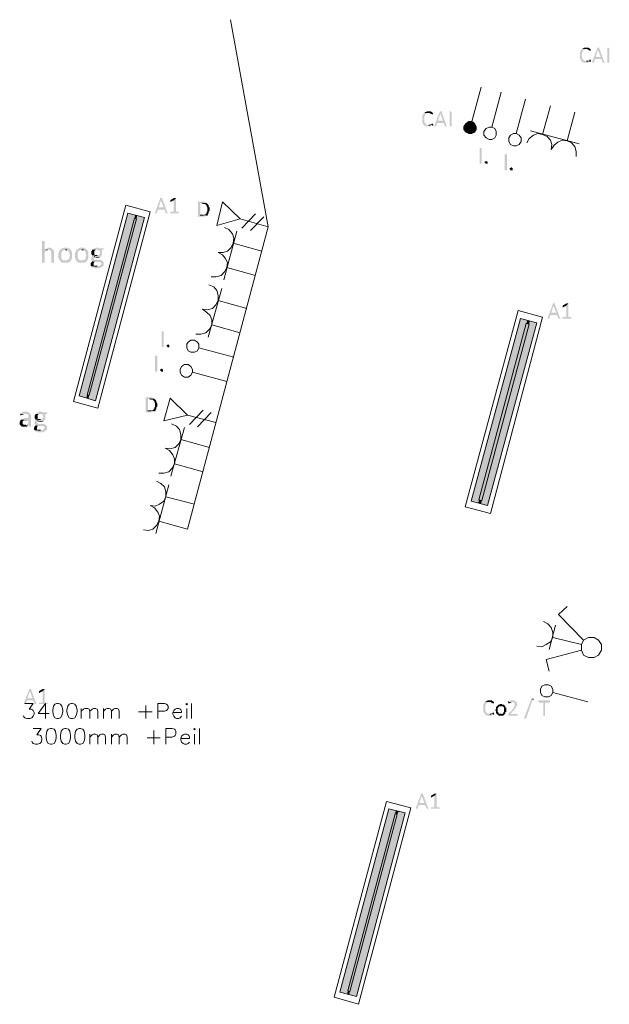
# Model space of a CAD drawing. Header units: millimetres. Extents: x -197899 to 120983, y -4228 to 45370.
# Tile 15 of 200: x -191519 to -188035, y 8524 to 14341. Entities that reach past the tile are written whole.
import ezdxf

# ---------------------------------------------------------------- set-up
doc = ezdxf.new("R2010")
doc.units = ezdxf.units.MM
for name, color, linetype in [('AL63----', 7, 'Continuous'), ('PDF_Geometry', 8, 'Continuous'), ('PDF_Solid Fills', 8, 'Continuous')]:
    doc.layers.add(name, color=color, linetype=linetype)

# ---------------------------------------------------------------- blocks, each defined once
blk = doc.blocks.new('A$C01523A58')
at = {"layer": 'PDF_Solid Fills'}
for color, points in [(7, [(-26022, -14986), (-26026.6, -14990.3), (-26026.6, -14990.3), (-26030.6, -14994.5), (-26030.6, -14998.7), (-26035.2, -15002.9), (-26035.2, -15007.2), (-26035.2, -15015.7), (-26035.2, -15024.1), (-26035.2, -15036.8), (-26035.2, -15041), (-26035.2, -15045.3), (-26030.6, -15045.3), (-26030.6, -15053.7), (-26026.6, -15053.7), (-26026.6, -15058), (-26022, -15058), (-26022, -15062.2), (-26018, -15062.2), (-26014, -15066.4), (-25984.2, -15066.4), (-25984.2, -15062.2), (-25975.6, -15062.2), (-25975.6, -15058), (-25971.6, -15058), (-26005.4, -15058), (-26009.4, -15053.7), (-26014, -15053.7), (-26014, -15049.5), (-26018, -15049.5), (-26018, -15045.3), (-26022, -15041), (-26022, -15036.8), (-26022, -15032.6), (-26022, -15024.1), (-26026.6, -15024.1), (-26026.6, -15019.9), (-26022, -15019.9), (-26022, -15011.4), (-26022, -15007.2), (-26022, -15002.9), (-26018, -15002.9), (-26018, -14994.5), (-26014, -14994.5), (-26009.4, -14990.3), (-26005.4, -14990.3), (-26005.4, -14986), (-25996.8, -14986)]), (7, [(-25996.8, -14977.5), (-26009.4, -14977.5), (-26014, -14981.8), (-26018, -14981.8), (-26022, -14986), (-25992.8, -14986), (-25988.2, -14990.3), (-25984.2, -14990.3), (-25980.2, -14994.5), (-25971.6, -14994.5), (-25971.6, -14990.3), (-25971.6, -14986), (-25975.6, -14986), (-25975.6, -14981.8), (-25980.2, -14981.8), (-25984.2, -14977.5)]), (7, [(-25929.2, -14977.5), (-25933.2, -14977.5), (-25933.2, -14981.8), (-25963, -15062.2), (-25963, -15066.4), (-25954.4, -15066.4), (-25946.4, -15045.3), (-25908, -15045.3), (-25941.8, -15032.6), (-25929.2, -14990.3), (-25929.2, -14990.3), (-25920.6, -14981.8), (-25920.6, -14977.5), (-25925.1, -14977.5)]), (7, [(-25920.6, -14981.8), (-25929.2, -14990.3), (-25912, -15032.6), (-25941.8, -15032.6), (-25908, -15045.3), (-25899.4, -15066.4), (-25886.7, -15066.4), (-25891.3, -15062.2)]), (7, [(-25861.5, -15066.4), (-25874.1, -15066.4), (-25874.1, -14977.5), (-25865.5, -14977.5), (-25861.5, -14981.8)]), (7, [(-25975.6, -15049.5), (-25980.2, -15049.5), (-25980.2, -15053.7), (-25984.2, -15053.7), (-25988.2, -15058), (-25996.8, -15058), (-25971.6, -15058), (-25971.6, -15049.5)]), (7, [(-26928.4, -15354.3), (-26941, -15354.3), (-26945.1, -15358.5), (-26949.6, -15358.5), (-26953.7, -15362.8), (-26923.8, -15362.8), (-26919.8, -15367), (-26915.2, -15367), (-26911.2, -15371.3), (-26902.6, -15371.3), (-26902.6, -15367), (-26902.6, -15362.8), (-26907.2, -15362.8), (-26907.2, -15358.5), (-26911.2, -15358.5), (-26915.2, -15354.3)]), (7, [(-26860.2, -15354.3), (-26864.8, -15354.3), (-26864.8, -15358.5), (-26894.6, -15439), (-26894.6, -15443.2), (-26886, -15443.2), (-26877.4, -15422.1), (-26839.6, -15422.1), (-26873.4, -15409.3), (-26860.2, -15367), (-26860.2, -15367), (-26852.2, -15358.5), (-26852.2, -15354.3), (-26856.2, -15354.3)]), (7, [(-26792.6, -15443.2), (-26805.2, -15443.2), (-26805.2, -15354.3), (-26797.1, -15354.3), (-26792.6, -15358.5)]), (7, [(-26953.7, -15362.8), (-26957.7, -15367), (-26957.7, -15367), (-26962.3, -15371.3), (-26962.3, -15375.5), (-26966.3, -15379.7), (-26966.3, -15383.9), (-26966.3, -15392.4), (-26966.3, -15400.9), (-26966.3, -15413.6), (-26966.3, -15417.8), (-26966.3, -15422.1), (-26962.3, -15422.1), (-26962.3, -15430.5), (-26957.7, -15430.5), (-26957.7, -15434.7), (-26953.7, -15434.7), (-26953.7, -15439), (-26949.6, -15439), (-26945.1, -15443.2), (-26915.2, -15443.2), (-26915.2, -15439), (-26907.2, -15439), (-26907.2, -15434.7), (-26902.6, -15434.7), (-26936.5, -15434.7), (-26941, -15430.5), (-26945.1, -15430.5), (-26945.1, -15426.3), (-26949.6, -15426.3), (-26949.6, -15422.1), (-26953.7, -15417.8), (-26953.7, -15413.6), (-26953.7, -15409.3), (-26953.7, -15400.9), (-26957.7, -15400.9), (-26957.7, -15396.7), (-26953.7, -15396.7), (-26953.7, -15388.2), (-26953.7, -15383.9), (-26953.7, -15379.7), (-26949.6, -15379.7), (-26949.6, -15371.3), (-26945.1, -15371.3), (-26941, -15367), (-26936.5, -15367), (-26936.5, -15362.8), (-26928.4, -15362.8)]), (7, [(-26852.2, -15358.5), (-26860.2, -15367), (-26843.6, -15409.3), (-26873.4, -15409.3), (-26839.6, -15422.1), (-26831, -15443.2), (-26818.4, -15443.2), (-26822.4, -15439)]), (150, [(-26691.1, -15413.6), (-26708.3, -15426.3), (-26682.5, -15451.6)]), (150, [(-26674.5, -15413.6), (-26691.1, -15413.6), (-26682.5, -15451.6)]), (150, [(-26657.3, -15426.3), (-26674.5, -15413.6), (-26682.5, -15451.6)]), (7, [(-26907.2, -15426.3), (-26911.2, -15426.3), (-26911.2, -15430.5), (-26915.2, -15430.5), (-26919.8, -15434.7), (-26928.4, -15434.7), (-26902.6, -15434.7), (-26902.6, -15426.3)]), (150, [(-26708.3, -15426.3), (-26720.9, -15443.2), (-26682.5, -15451.6)]), (150, [(-26720.9, -15443.2), (-26720.9, -15460.1), (-26682.5, -15451.6)]), (150, [(-26720.9, -15460.1), (-26708.3, -15477), (-26682.5, -15451.6)]), (150, [(-26708.3, -15477), (-26691.1, -15485.5), (-26682.5, -15451.6)]), (150, [(-26691.1, -15485.5), (-26674.5, -15485.5), (-26682.5, -15451.6)]), (150, [(-26648.7, -15443.2), (-26657.3, -15426.3), (-26682.5, -15451.6)]), (150, [(-26648.7, -15460.1), (-26648.7, -15443.2), (-26682.5, -15451.6)]), (150, [(-26674.5, -15485.5), (-26657.3, -15477), (-26682.5, -15451.6)]), (150, [(-26657.3, -15477), (-26648.7, -15460.1), (-26682.5, -15451.6)]), (7, [(-26581, -15654.9), (-26581, -15663.4), (-26593.6, -15663.4), (-26593.6, -15659.1), (-26598.2, -15659.1), (-26598.2, -15650.6), (-26593.6, -15650.6), (-26589.6, -15646.4), (-26585.6, -15646.4), (-26585.6, -15650.6), (-26581, -15650.6)]), (7, [(-26433.1, -15693), (-26433.1, -15701.4), (-26445.7, -15701.4), (-26445.7, -15697.2), (-26449.7, -15697.2), (-26449.7, -15688.8), (-26445.7, -15688.8), (-26441.1, -15684.5), (-26437.1, -15684.5), (-26437.1, -15688.8), (-26433.1, -15688.8)]), (7, [(-28511.3, -15866.5), (-28515.9, -15866.5), (-28515.9, -15870.8), (-28545.1, -15951.2), (-28545.1, -15955.4), (-28537.1, -15955.4), (-28528.5, -15934.3), (-28490.1, -15934.3), (-28523.9, -15921.6), (-28511.3, -15879.3), (-28511.3, -15879.3), (-28503.3, -15870.8), (-28503.3, -15866.5), (-28507.3, -15866.5)]), (7, [(-28503.3, -15870.8), (-28511.3, -15879.3), (-28494.7, -15921.6), (-28523.9, -15921.6), (-28490.1, -15934.3), (-28482.1, -15955.4), (-28468.9, -15955.4), (-28473.5, -15951.2)]), (7, [(-28422.5, -15866.5), (-28435.1, -15879.3), (-28435.1, -15947), (-28456.3, -15947), (-28456.3, -15951.2), (-28456.3, -15955.4), (-28405.8, -15955.4), (-28405.8, -15951.2), (-28405.8, -15947), (-28422.5, -15947)]), (7, [(-28431.1, -15866.5), (-28435.1, -15866.5), (-28456.3, -15879.3), (-28456.3, -15883.5), (-28456.3, -15887.7), (-28456.3, -15891.9), (-28452.3, -15887.7), (-28435.1, -15879.3), (-28422.5, -15866.5), (-28427, -15866.5)]), (7, [(-28265.9, -15887.7), (-28291.2, -15887.7), (-28291.2, -15891.9), (-28291.2, -15972.4), (-28291.2, -15976.6), (-28253.3, -15976.6), (-28248.7, -15972.4), (-28240.7, -15972.4), (-28240.7, -15968.1), (-28236.1, -15968.1), (-28278.6, -15968.1), (-28278.6, -15896.2), (-28240.7, -15896.2), (-28244.7, -15891.9), (-28248.7, -15891.9), (-28253.3, -15887.7)]), (7, [(-28240.7, -15896.2), (-28270, -15896.2), (-28265.9, -15896.2), (-28261.9, -15900.4), (-28248.7, -15900.4), (-28248.7, -15904.7), (-28244.7, -15904.7), (-28244.7, -15908.9), (-28240.7, -15908.9), (-28240.7, -15917.3), (-28240.7, -15917.3), (-28236.1, -15921.6), (-28236.1, -15930.1), (-28236.1, -15938.5), (-28236.1, -15942.7), (-28236.1, -15942.7), (-28240.7, -15947), (-28240.7, -15955.4), (-28244.7, -15955.4), (-28244.7, -15959.7), (-28248.7, -15959.7), (-28248.7, -15963.9), (-28257.3, -15963.9), (-28261.9, -15968.1), (-28278.6, -15968.1), (-28236.1, -15968.1), (-28236.1, -15963.9), (-28232.1, -15963.9), (-28232.1, -15959.7), (-28232.1, -15959.7), (-28228.1, -15955.4), (-28228.1, -15951.2), (-28228.1, -15947), (-28228.1, -15947), (-28223.5, -15942.7), (-28223.5, -15938.5), (-28223.5, -15930.1), (-28223.5, -15925.8), (-28223.5, -15921.6), (-28228.1, -15917.3), (-28228.1, -15913.1), (-28228.1, -15908.9), (-28232.1, -15904.7), (-28232.1, -15900.4), (-28236.1, -15900.4)]), (1, [(-28663.8, -15968.1), (-28706.2, -15955.4), (-28994, -17034.9)]), (1, [(-28663.8, -15968.1), (-28951.6, -17047.7), (-28994, -17034.9)]), (51, [(-28655.2, -15989.3), (-28667.8, -15985), (-28947.6, -17030.7)]), (51, [(-28655.2, -15989.3), (-28935, -17030.7), (-28947.6, -17030.7)]), (1, [(-28608.8, -15980.8), (-28651.2, -15968.1), (-28939, -17051.9)]), (1, [(-28608.8, -15980.8), (-28896.6, -17064.6), (-28939, -17051.9)]), (1, [(-28651.2, -15968.1), (-28663.8, -15968.1), (-28667.8, -15985)]), (1, [(-28651.2, -15968.1), (-28655.2, -15989.3), (-28667.8, -15985)]), (7, [(-29205.6, -16120.5), (-29214.2, -16120.5), (-29214.2, -16247.5), (-29197, -16247.5), (-29197, -16188.3), (-29197, -16188.3), (-29193, -16184), (-29193, -16179.8), (-29189, -16179.8), (-29184.4, -16175.6), (-29180.4, -16175.6), (-29197, -16171.3), (-29197, -16120.5), (-29201.6, -16120.5)]), (7, [(-29171.8, -16158.6), (-29176.3, -16158.6), (-29180.4, -16162.9), (-29184.4, -16162.9), (-29189, -16167.1), (-29193, -16167.1), (-29193, -16171.3), (-29171.8, -16171.3), (-29167.7, -16175.6), (-29163.2, -16175.6), (-29163.2, -16179.8), (-29163.2, -16179.8), (-29159.2, -16184), (-29159.2, -16188.3), (-29159.2, -16247.5), (-29142.5, -16247.5), (-29142.5, -16196.7), (-29142.5, -16179.8), (-29142.5, -16179.8), (-29146.5, -16175.6), (-29146.5, -16171.3), (-29150.6, -16171.3), (-29150.6, -16167.1), (-29150.6, -16167.1), (-29155.1, -16162.9), (-29159.2, -16162.9), (-29163.2, -16158.6), (-29167.7, -16158.6)]), (7, [(-29074.3, -16158.6), (-29086.9, -16158.6), (-29091.5, -16162.9), (-29095.5, -16162.9), (-29100.1, -16167.1), (-29100.1, -16167.1), (-29104.1, -16171.3), (-29108.1, -16171.3), (-29108.1, -16175.6), (-29112.7, -16179.8), (-29112.7, -16188.3), (-29116.7, -16188.3), (-29116.7, -16205.2), (-29116.7, -16222.1), (-29112.7, -16222.1), (-29112.7, -16226.4), (-29112.7, -16230.6), (-29108.1, -16234.8), (-29108.1, -16239.1), (-29074.3, -16234.8), (-29086.9, -16234.8), (-29091.5, -16230.6), (-29095.5, -16230.6), (-29095.5, -16226.4), (-29100.1, -16222.1), (-29100.1, -16213.7), (-29100.1, -16196.7), (-29100.1, -16192.5), (-29100.1, -16188.3), (-29095.5, -16184), (-29095.5, -16179.8), (-29091.5, -16179.8), (-29091.5, -16175.6), (-29086.9, -16175.6), (-29082.9, -16171.3), (-29045.1, -16171.3), (-29049.1, -16167.1), (-29049.1, -16167.1), (-29053.1, -16162.9), (-29061.7, -16162.9), (-29061.7, -16158.6), (-29070.3, -16158.6)]), (7, [(-28977.4, -16158.6), (-28990, -16158.6), (-28994, -16162.9), (-28998.1, -16162.9), (-29002.6, -16167.1), (-29002.6, -16167.1), (-29006.7, -16171.3), (-29011.2, -16171.3), (-29011.2, -16175.6), (-29015.3, -16179.8), (-29015.3, -16188.3), (-29019.3, -16188.3), (-29019.3, -16205.2), (-29019.3, -16222.1), (-29015.3, -16222.1), (-29015.3, -16226.4), (-29015.3, -16230.6), (-29011.2, -16234.8), (-29011.2, -16239.1), (-28977.4, -16234.8), (-28990, -16234.8), (-28994, -16230.6), (-28998.1, -16230.6), (-28998.1, -16226.4), (-29002.6, -16222.1), (-29002.6, -16213.7), (-29002.6, -16196.7), (-29002.6, -16192.5), (-29002.6, -16188.3), (-28998.1, -16184), (-28998.1, -16179.8), (-28994, -16179.8), (-28994, -16175.6), (-28990, -16175.6), (-28985.4, -16171.3), (-28947.6, -16171.3), (-28951.6, -16167.1), (-28951.6, -16167.1), (-28956.2, -16162.9), (-28964.2, -16162.9), (-28964.2, -16158.6), (-28972.8, -16158.6)]), (7, [(-28888, -16158.6), (-28896.6, -16158.6), (-28901.2, -16162.9), (-28905.2, -16162.9), (-28909.2, -16167.1), (-28913.8, -16167.1), (-28913.8, -16171.3), (-28884, -16171.3), (-28879.9, -16175.6), (-28875.4, -16175.6), (-28875.4, -16179.8), (-28871.4, -16179.8), (-28871.4, -16196.7), (-28875.4, -16196.7), (-28875.4, -16201), (-28879.9, -16205.2), (-28913.8, -16205.2), (-28917.8, -16209.4), (-28917.8, -16213.7), (-28922.4, -16213.7), (-28922.4, -16226.4), (-28922.4, -16230.6), (-28922.4, -16230.6), (-28917.8, -16234.8), (-28917.8, -16234.8), (-28913.8, -16239.1), (-28917.8, -16239.1), (-28901.2, -16243.3), (-28867.3, -16243.3), (-28867.3, -16247.5), (-28862.8, -16251.7), (-28862.8, -16256), (-28867.3, -16260.2), (-28867.3, -16260.2), (-28871.4, -16264.5), (-28871.4, -16264.5), (-28875.4, -16268.7), (-28922.4, -16268.7), (-28922.4, -16273), (-28917.8, -16273), (-28913.8, -16277.2), (-28905.2, -16277.2), (-28905.2, -16281.4), (-28875.4, -16281.4), (-28871.4, -16277.2), (-28862.8, -16277.2), (-28862.8, -16273), (-28858.7, -16273), (-28854.2, -16268.7), (-28854.2, -16268.7), (-28850.1, -16264.5), (-28850.1, -16251.7), (-28850.1, -16243.3), (-28850.1, -16243.3), (-28854.2, -16239.1), (-28858.7, -16234.8), (-28862.8, -16234.8), (-28867.3, -16230.6), (-28905.2, -16230.6), (-28905.2, -16226.4), (-28909.2, -16226.4), (-28909.2, -16222.1), (-28909.2, -16217.9), (-28909.2, -16217.9), (-28905.2, -16213.7), (-28867.3, -16213.7), (-28867.3, -16209.4), (-28862.8, -16209.4), (-28862.8, -16205.2), (-28858.7, -16201), (-28858.7, -16188.3), (-28858.7, -16179.8), (-28858.7, -16175.6), (-28862.8, -16171.3), (-28850.1, -16171.3), (-28850.1, -16167.1), (-28850.1, -16162.9), (-28875.4, -16162.9), (-28879.9, -16158.6), (-28884, -16158.6)]), (7, [(-29045.1, -16171.3), (-29074.3, -16171.3), (-29066.3, -16171.3), (-29061.7, -16175.6), (-29061.7, -16175.6), (-29057.7, -16179.8), (-29057.7, -16179.8), (-29053.1, -16184), (-29053.1, -16192.5), (-29053.1, -16196.7), (-29049.1, -16201), (-29049.1, -16205.2), (-29049.1, -16209.4), (-29053.1, -16213.7), (-29053.1, -16217.9), (-29053.1, -16226.4), (-29057.7, -16226.4), (-29057.7, -16230.6), (-29061.7, -16230.6), (-29066.3, -16234.8), (-29074.3, -16234.8), (-29108.1, -16239.1), (-29104.1, -16239.1), (-29100.1, -16243.3), (-29100.1, -16243.3), (-29095.5, -16247.5), (-29057.7, -16247.5), (-29057.7, -16243.3), (-29049.1, -16243.3), (-29049.1, -16239.1), (-29045.1, -16234.8), (-29045.1, -16234.8), (-29040.5, -16230.6), (-29040.5, -16226.4), (-29036.5, -16222.1), (-29036.5, -16209.4), (-29036.5, -16205.2), (-29036.5, -16184), (-29036.5, -16184), (-29040.5, -16179.8), (-29040.5, -16175.6), (-29045.1, -16175.6)]), (7, [(-28947.6, -16171.3), (-28977.4, -16171.3), (-28968.8, -16171.3), (-28964.2, -16175.6), (-28964.2, -16175.6), (-28960.2, -16179.8), (-28960.2, -16179.8), (-28956.2, -16184), (-28956.2, -16192.5), (-28956.2, -16196.7), (-28951.6, -16201), (-28951.6, -16205.2), (-28951.6, -16209.4), (-28956.2, -16213.7), (-28956.2, -16217.9), (-28956.2, -16226.4), (-28960.2, -16226.4), (-28960.2, -16230.6), (-28964.2, -16230.6), (-28968.8, -16234.8), (-28977.4, -16234.8), (-29011.2, -16239.1), (-29006.7, -16239.1), (-29002.6, -16243.3), (-29002.6, -16243.3), (-28998.1, -16247.5), (-28960.2, -16247.5), (-28960.2, -16243.3), (-28951.6, -16243.3), (-28951.6, -16239.1), (-28947.6, -16234.8), (-28947.6, -16234.8), (-28943, -16230.6), (-28943, -16226.4), (-28939, -16222.1), (-28939, -16209.4), (-28939, -16205.2), (-28939, -16184), (-28939, -16184), (-28943, -16179.8), (-28943, -16175.6), (-28947.6, -16175.6)]), (7, [(-28913.8, -16171.3), (-28917.8, -16171.3), (-28917.8, -16179.8), (-28922.4, -16179.8), (-28922.4, -16196.7), (-28917.8, -16201), (-28917.8, -16205.2), (-28888, -16205.2), (-28901.2, -16205.2), (-28901.2, -16201), (-28905.2, -16201), (-28905.2, -16184), (-28905.2, -16179.8), (-28901.2, -16175.6), (-28901.2, -16175.6), (-28896.6, -16171.3), (-28888, -16171.3)]), (7, [(-28867.3, -16213.7), (-28905.2, -16213.7), (-28901.2, -16213.7), (-28896.6, -16217.9), (-28875.4, -16217.9), (-28871.4, -16213.7)]), (7, [(-28917.8, -16239.1), (-28917.8, -16243.3), (-28922.4, -16243.3), (-28922.4, -16247.5), (-28922.4, -16247.5), (-28926.4, -16251.7), (-28926.4, -16260.2), (-28926.4, -16264.5), (-28922.4, -16268.7), (-28888, -16268.7), (-28901.2, -16268.7), (-28905.2, -16264.5), (-28909.2, -16264.5), (-28909.2, -16256), (-28909.2, -16251.7), (-28909.2, -16247.5), (-28905.2, -16247.5), (-28905.2, -16243.3), (-28901.2, -16243.3)]), (7, [(-26191.7, -16488.8), (-26195.7, -16488.8), (-26195.7, -16493.1), (-26225.6, -16573.5), (-26225.6, -16577.7), (-26217, -16577.7), (-26208.4, -16556.6), (-26170.5, -16556.6), (-26204.3, -16543.9), (-26191.7, -16501.5), (-26191.7, -16501.5), (-26183.1, -16493.1), (-26183.1, -16488.8), (-26187.1, -16488.8)]), (7, [(-26183.1, -16493.1), (-26191.7, -16501.5), (-26174.5, -16543.9), (-26204.3, -16543.9), (-26170.5, -16556.6), (-26161.9, -16577.7), (-26149.3, -16577.7), (-26153.3, -16573.5)]), (7, [(-26102.9, -16488.8), (-26115.5, -16501.5), (-26115.5, -16569.3), (-26136.7, -16569.3), (-26136.7, -16573.5), (-26136.7, -16577.7), (-26085.7, -16577.7), (-26085.7, -16573.5), (-26085.7, -16569.3), (-26102.9, -16569.3)]), (7, [(-26110.9, -16488.8), (-26115.5, -16488.8), (-26136.7, -16501.5), (-26136.7, -16505.8), (-26136.7, -16510), (-26136.7, -16514.2), (-26132.1, -16510), (-26115.5, -16501.5), (-26102.9, -16488.8), (-26106.9, -16488.8)]), (1, [(-26344.2, -16586.2), (-26386.1, -16577.7), (-26678.5, -17657.2)]), (1, [(-26344.2, -16586.2), (-26636, -17669.9), (-26678.5, -17657.2)]), (51, [(-26335.6, -16611.6), (-26352.3, -16607.4), (-26632, -17648.8)]), (51, [(-26335.6, -16611.6), (-26614.8, -17653), (-26632, -17648.8)]), (1, [(-26289.2, -16603.1), (-26331, -16590.5), (-26619.4, -17674.2)]), (1, [(-26289.2, -16603.1), (-26581, -17682.7), (-26619.4, -17674.2)]), (1, [(-26331, -16590.5), (-26344.2, -16586.2), (-26352.3, -16607.4)]), (1, [(-26331, -16590.5), (-26335.6, -16611.6), (-26352.3, -16607.4)]), (7, [(-28460.9, -16738.6), (-28460.9, -16747.1), (-28473.5, -16747.1), (-28473.5, -16742.8), (-28477.5, -16742.8), (-28477.5, -16734.4), (-28473.5, -16734.4), (-28468.9, -16730.1), (-28464.9, -16730.1), (-28464.9, -16734.4), (-28460.9, -16734.4)]), (7, [(-28498.7, -16882.6), (-28498.7, -16891), (-28511.3, -16891), (-28511.3, -16886.7), (-28515.9, -16886.7), (-28515.9, -16878.3), (-28511.3, -16878.3), (-28507.3, -16874.1), (-28503.3, -16874.1), (-28503.3, -16878.3), (-28498.7, -16878.3)]), (1, [(-28935, -17030.7), (-28947.6, -17030.7), (-28951.6, -17047.7)]), (1, [(-28935, -17030.7), (-28939, -17051.9), (-28951.6, -17047.7)]), (7, [(-28575, -17043.4), (-28600.2, -17043.4), (-28600.2, -17047.7), (-28600.2, -17128), (-28600.2, -17132.3), (-28562.3, -17132.3), (-28557.8, -17128), (-28549.7, -17128), (-28549.7, -17123.9), (-28545.1, -17123.9), (-28587.6, -17123.9), (-28587.6, -17051.9), (-28549.7, -17051.9), (-28553.7, -17047.7), (-28557.8, -17047.7), (-28562.3, -17043.4)]), (7, [(-28549.7, -17051.9), (-28579, -17051.9), (-28575, -17051.9), (-28570.9, -17056.1), (-28557.8, -17056.1), (-28557.8, -17060.3), (-28553.7, -17060.3), (-28553.7, -17064.6), (-28549.7, -17064.6), (-28549.7, -17073.1), (-28549.7, -17073.1), (-28545.1, -17077.3), (-28545.1, -17085.7), (-28545.1, -17094.2), (-28545.1, -17098.5), (-28545.1, -17098.5), (-28549.7, -17102.6), (-28549.7, -17111.1), (-28553.7, -17111.1), (-28553.7, -17115.4), (-28557.8, -17115.4), (-28557.8, -17119.6), (-28566.4, -17119.6), (-28570.9, -17123.9), (-28587.6, -17123.9), (-28545.1, -17123.9), (-28545.1, -17119.6), (-28541.1, -17119.6), (-28541.1, -17115.4), (-28541.1, -17115.4), (-28537.1, -17111.1), (-28537.1, -17106.9), (-28537.1, -17102.6), (-28537.1, -17102.6), (-28532.5, -17098.5), (-28532.5, -17094.2), (-28532.5, -17085.7), (-28532.5, -17081.5), (-28532.5, -17077.3), (-28537.1, -17073.1), (-28537.1, -17068.8), (-28537.1, -17064.6), (-28541.1, -17060.3), (-28541.1, -17056.1), (-28545.1, -17056.1)]), (7, [(-29311.6, -17128), (-29320.2, -17128), (-29324.3, -17132.3), (-29332.9, -17132.3), (-29336.9, -17136.5), (-29341.5, -17136.5), (-29341.5, -17140.8), (-29303, -17140.8), (-29299, -17145), (-29299, -17145), (-29294.4, -17149.3), (-29294.4, -17153.4), (-29294.4, -17166.2), (-29320.2, -17166.2), (-29324.3, -17170.4), (-29332.9, -17170.4), (-29332.9, -17174.7), (-29336.9, -17174.7), (-29294.4, -17178.9), (-29294.4, -17195.8), (-29294.4, -17195.8), (-29299, -17200.1), (-29303, -17200.1), (-29303, -17204.3), (-29307.1, -17204.3), (-29290.4, -17208.5), (-29290.4, -17217), (-29277.8, -17217), (-29277.8, -17157.7), (-29277.8, -17149.3), (-29281.8, -17145), (-29281.8, -17140.8), (-29281.8, -17140.8), (-29286.4, -17136.5), (-29286.4, -17136.5), (-29290.4, -17132.3), (-29294.4, -17132.3), (-29299, -17128), (-29307.1, -17128)]), (7, [(-29341.5, -17140.8), (-29341.5, -17145), (-29341.5, -17149.3), (-29336.9, -17149.3), (-29332.9, -17145), (-29324.3, -17145), (-29320.2, -17140.8), (-29311.6, -17140.8)]), (7, [(-29222.8, -17128), (-29231.4, -17128), (-29235.4, -17132.3), (-29239.4, -17132.3), (-29244, -17136.5), (-29248, -17136.5), (-29248, -17140.8), (-29218.2, -17140.8), (-29214.2, -17145), (-29210.2, -17145), (-29210.2, -17149.3), (-29205.6, -17149.3), (-29205.6, -17166.2), (-29210.2, -17166.2), (-29210.2, -17170.4), (-29214.2, -17174.7), (-29248, -17174.7), (-29252.6, -17178.9), (-29252.6, -17183.1), (-29256.6, -17183.1), (-29256.6, -17195.8), (-29256.6, -17200.1), (-29256.6, -17200.1), (-29252.6, -17204.3), (-29252.6, -17204.3), (-29248, -17208.5), (-29252.6, -17208.5), (-29235.4, -17212.7), (-29201.6, -17212.7), (-29201.6, -17217), (-29197, -17221.2), (-29197, -17225.4), (-29201.6, -17229.7), (-29201.6, -17229.7), (-29205.6, -17233.9), (-29205.6, -17233.9), (-29210.2, -17238.1), (-29256.6, -17238.1), (-29256.6, -17242.4), (-29252.6, -17242.4), (-29248, -17246.6), (-29239.4, -17246.6), (-29239.4, -17250.8), (-29210.2, -17250.8), (-29205.6, -17246.6), (-29197, -17246.6), (-29197, -17242.4), (-29193, -17242.4), (-29189, -17238.1), (-29189, -17238.1), (-29184.4, -17233.9), (-29184.4, -17221.2), (-29184.4, -17212.7), (-29184.4, -17212.7), (-29189, -17208.5), (-29193, -17204.3), (-29197, -17204.3), (-29201.6, -17200.1), (-29239.4, -17200.1), (-29239.4, -17195.8), (-29244, -17195.8), (-29244, -17191.6), (-29244, -17187.3), (-29244, -17187.3), (-29239.4, -17183.1), (-29201.6, -17183.1), (-29201.6, -17178.9), (-29197, -17178.9), (-29197, -17174.7), (-29193, -17170.4), (-29193, -17157.7), (-29193, -17149.3), (-29193, -17145), (-29197, -17140.8), (-29184.4, -17140.8), (-29184.4, -17136.5), (-29184.4, -17132.3), (-29210.2, -17132.3), (-29214.2, -17128), (-29218.2, -17128)]), (7, [(-29248, -17140.8), (-29252.6, -17140.8), (-29252.6, -17149.3), (-29256.6, -17149.3), (-29256.6, -17166.2), (-29252.6, -17170.4), (-29252.6, -17174.7), (-29222.8, -17174.7), (-29235.4, -17174.7), (-29235.4, -17170.4), (-29239.4, -17170.4), (-29239.4, -17153.4), (-29239.4, -17149.3), (-29235.4, -17145), (-29235.4, -17145), (-29231.4, -17140.8), (-29222.8, -17140.8)]), (7, [(-29336.9, -17174.7), (-29341.5, -17178.9), (-29341.5, -17183.1), (-29341.5, -17183.1), (-29345.5, -17187.3), (-29345.5, -17195.8), (-29345.5, -17204.3), (-29341.5, -17208.5), (-29341.5, -17208.5), (-29336.9, -17212.7), (-29336.9, -17212.7), (-29332.9, -17217), (-29303, -17217), (-29299, -17212.7), (-29299, -17212.7), (-29294.4, -17208.5), (-29315.7, -17208.5), (-29320.2, -17204.3), (-29324.3, -17204.3), (-29328.3, -17200.1), (-29328.3, -17191.6), (-29328.3, -17183.1), (-29324.3, -17183.1), (-29320.2, -17178.9), (-29294.4, -17178.9)]), (7, [(-29252.6, -17208.5), (-29252.6, -17212.7), (-29256.6, -17212.7), (-29256.6, -17217), (-29256.6, -17217), (-29260.6, -17221.2), (-29260.6, -17229.7), (-29260.6, -17233.9), (-29256.6, -17238.1), (-29222.8, -17238.1), (-29235.4, -17238.1), (-29239.4, -17233.9), (-29244, -17233.9), (-29244, -17225.4), (-29244, -17221.2), (-29244, -17217), (-29239.4, -17217), (-29239.4, -17212.7), (-29235.4, -17212.7)]), (7, [(-29201.6, -17183.1), (-29239.4, -17183.1), (-29235.4, -17183.1), (-29231.4, -17187.3), (-29210.2, -17187.3), (-29205.6, -17183.1)]), (1, [(-26614.8, -17653), (-26632, -17648.8), (-26636, -17669.9)]), (1, [(-26614.8, -17653), (-26619.4, -17674.2), (-26636, -17669.9)]), (7, [(-29286.4, -18766.4), (-29290.4, -18766.4), (-29290.4, -18770.6), (-29320.2, -18851), (-29320.2, -18855.3), (-29311.6, -18855.3), (-29303, -18834.1), (-29265.2, -18834.1), (-29299, -18821.4), (-29286.4, -18779), (-29286.4, -18779), (-29277.8, -18770.6), (-29277.8, -18766.4), (-29281.8, -18766.4)]), (7, [(-29277.8, -18770.6), (-29286.4, -18779), (-29269.2, -18821.4), (-29299, -18821.4), (-29265.2, -18834.1), (-29256.6, -18855.3), (-29244, -18855.3), (-29248, -18851)]), (7, [(-29197, -18766.4), (-29210.2, -18779), (-29210.2, -18846.8), (-29231.4, -18846.8), (-29231.4, -18851), (-29231.4, -18855.3), (-29180.4, -18855.3), (-29180.4, -18851), (-29180.4, -18846.8), (-29197, -18846.8)]), (7, [(-29205.6, -18766.4), (-29210.2, -18766.4), (-29231.4, -18779), (-29231.4, -18783.3), (-29231.4, -18787.5), (-29231.4, -18791.8), (-29226.8, -18787.5), (-29210.2, -18779), (-29197, -18766.4), (-29201.6, -18766.4)]), (7, [(-26593.6, -18842.6), (-26598.2, -18846.8), (-26598.2, -18846.8), (-26602.2, -18851), (-26602.2, -18855.3), (-26606.2, -18859.5), (-26606.2, -18863.7), (-26606.2, -18872.2), (-26606.2, -18880.7), (-26606.2, -18893.4), (-26606.2, -18897.6), (-26606.2, -18901.8), (-26602.2, -18901.8), (-26602.2, -18910.3), (-26598.2, -18910.3), (-26598.2, -18914.5), (-26593.6, -18914.5), (-26593.6, -18918.8), (-26589.6, -18918.8), (-26585.6, -18923), (-26555.8, -18923), (-26555.8, -18918.8), (-26547.2, -18918.8), (-26547.2, -18914.5), (-26543.2, -18914.5), (-26577, -18914.5), (-26581, -18910.3), (-26585.6, -18910.3), (-26585.6, -18906.1), (-26589.6, -18906.1), (-26589.6, -18901.8), (-26593.6, -18897.6), (-26593.6, -18893.4), (-26593.6, -18889.1), (-26593.6, -18880.7), (-26598.2, -18880.7), (-26598.2, -18876.4), (-26593.6, -18876.4), (-26593.6, -18868), (-26593.6, -18863.7), (-26593.6, -18859.5), (-26589.6, -18859.5), (-26589.6, -18851), (-26585.6, -18851), (-26581, -18846.8), (-26577, -18846.8), (-26577, -18842.6), (-26568.4, -18842.6)]), (7, [(-26568.4, -18834.1), (-26581, -18834.1), (-26585.6, -18838.3), (-26589.6, -18838.3), (-26593.6, -18842.6), (-26564.4, -18842.6), (-26559.8, -18846.8), (-26555.8, -18846.8), (-26551.2, -18851), (-26543.2, -18851), (-26543.2, -18846.8), (-26543.2, -18842.6), (-26547.2, -18842.6), (-26547.2, -18838.3), (-26551.2, -18838.3), (-26555.8, -18834.1)]), (7, [(-26433.1, -18834.1), (-26445.7, -18834.1), (-26445.7, -18838.3), (-26454.3, -18838.3), (-26454.3, -18842.6), (-26458.3, -18842.6), (-26433.1, -18842.6), (-26428.5, -18846.8), (-26424.5, -18846.8), (-26420.5, -18851), (-26420.5, -18859.5), (-26420.5, -18863.7), (-26420.5, -18868), (-26420.5, -18868), (-26424.5, -18872.2), (-26424.5, -18876.4), (-26428.5, -18876.4), (-26428.5, -18880.7), (-26428.5, -18884.9), (-26433.1, -18884.9), (-26433.1, -18889.1), (-26437.1, -18889.1), (-26437.1, -18893.4), (-26458.3, -18910.3), (-26458.3, -18914.5), (-26458.3, -18918.8), (-26458.3, -18923), (-26403.3, -18923), (-26403.3, -18918.8), (-26403.3, -18914.5), (-26445.7, -18914.5), (-26433.1, -18897.6), (-26428.5, -18897.6), (-26428.5, -18893.4), (-26424.5, -18893.4), (-26424.5, -18889.1), (-26420.5, -18889.1), (-26420.5, -18884.9), (-26415.9, -18884.9), (-26415.9, -18876.4), (-26411.9, -18876.4), (-26411.9, -18872.2), (-26411.9, -18868), (-26407.3, -18868), (-26407.3, -18863.7), (-26407.3, -18855.3), (-26407.3, -18851), (-26407.3, -18846.8), (-26407.3, -18846.8), (-26411.9, -18842.6), (-26411.9, -18842.6), (-26415.9, -18838.3), (-26420.5, -18838.3), (-26420.5, -18834.1), (-26428.5, -18834.1)]), (7, [(-26458.3, -18842.6), (-26458.3, -18846.8), (-26458.3, -18851), (-26449.7, -18851), (-26449.7, -18846.8), (-26441.1, -18846.8), (-26441.1, -18842.6), (-26433.1, -18842.6)]), (7, [(-26352.3, -18939.9), (-26356.8, -18939.9), (-26360.9, -18944.2), (-26360.9, -18939.9), (-26365.4, -18939.9), (-26323, -18825.6), (-26323, -18821.4), (-26314.4, -18821.4), (-26314.4, -18825.6), (-26310.4, -18825.6), (-26314.4, -18825.6)]), (7, [(-26217, -18834.1), (-26280.6, -18834.1), (-26280.6, -18838.3), (-26280.6, -18842.6), (-26276, -18842.6), (-26276, -18846.8), (-26250.8, -18846.8), (-26250.8, -18923), (-26242.2, -18923), (-26242.2, -18846.8), (-26217, -18846.8), (-26212.9, -18842.6), (-26212.9, -18838.3), (-26212.9, -18834.1), (-26212.9, -18834.1)]), (7, [(-26500.7, -18855.3), (-26509.3, -18855.3), (-26509.3, -18859.5), (-26517.4, -18859.5), (-26522, -18863.7), (-26522, -18863.7), (-26526, -18868), (-26526, -18868), (-26530.6, -18872.2), (-26530.6, -18876.4), (-26530.6, -18880.7), (-26530.6, -18884.9), (-26534.6, -18889.1), (-26534.6, -18893.4), (-26534.6, -18893.4), (-26530.6, -18897.6), (-26530.6, -18901.8), (-26530.6, -18906.1), (-26530.6, -18910.3), (-26530.6, -18910.3), (-26526, -18914.5), (-26500.7, -18914.5), (-26509.3, -18914.5), (-26513.4, -18910.3), (-26513.4, -18910.3), (-26517.4, -18906.1), (-26517.4, -18901.8), (-26522, -18901.8), (-26522, -18897.6), (-26522, -18889.1), (-26522, -18884.9), (-26522, -18880.7), (-26522, -18880.7), (-26517.4, -18876.4), (-26517.4, -18872.2), (-26513.4, -18872.2), (-26513.4, -18868), (-26500.7, -18868), (-26479.5, -18863.7), (-26483.5, -18863.7), (-26483.5, -18859.5), (-26492.1, -18859.5), (-26496.2, -18855.3), (-26496.2, -18855.3)]), (7, [(-26479.5, -18863.7), (-26500.7, -18868), (-26492.1, -18868), (-26488.1, -18872.2), (-26488.1, -18872.2), (-26483.5, -18876.4), (-26483.5, -18880.7), (-26483.5, -18889.1), (-26483.5, -18893.4), (-26483.5, -18901.8), (-26483.5, -18901.8), (-26488.1, -18906.1), (-26488.1, -18910.3), (-26492.1, -18910.3), (-26492.1, -18914.5), (-26526, -18914.5), (-26522, -18918.8), (-26517.4, -18918.8), (-26517.4, -18923), (-26488.1, -18923), (-26483.5, -18918.8), (-26483.5, -18918.8), (-26479.5, -18914.5), (-26479.5, -18914.5), (-26475.5, -18910.3), (-26475.5, -18901.8), (-26470.9, -18901.8), (-26470.9, -18897.6), (-26470.9, -18889.1), (-26470.9, -18884.9), (-26470.9, -18880.7), (-26470.9, -18876.4), (-26475.5, -18876.4), (-26475.5, -18868), (-26475.5, -18868)]), (7, [(-26547.2, -18906.1), (-26551.2, -18906.1), (-26551.2, -18910.3), (-26555.8, -18910.3), (-26559.8, -18914.5), (-26568.4, -18914.5), (-26543.2, -18914.5), (-26543.2, -18906.1)]), (7, [(-26970.3, -19384.4), (-26974.9, -19384.4), (-26974.9, -19388.7), (-27004.7, -19469.1), (-27004.7, -19473.4), (-26996.1, -19473.4), (-26987.5, -19452.2), (-26949.6, -19452.2), (-26983.5, -19439.5), (-26970.3, -19397.1), (-26970.3, -19397.1), (-26962.3, -19388.7), (-26962.3, -19384.4), (-26966.3, -19384.4)]), (7, [(-26962.3, -19388.7), (-26970.3, -19397.1), (-26953.7, -19439.5), (-26983.5, -19439.5), (-26949.6, -19452.2), (-26941, -19473.4), (-26928.4, -19473.4), (-26932.4, -19469.1)]), (7, [(-26881.4, -19384.4), (-26894.6, -19397.1), (-26894.6, -19464.9), (-26915.2, -19464.9), (-26915.2, -19469.1), (-26915.2, -19473.4), (-26864.8, -19473.4), (-26864.8, -19469.1), (-26864.8, -19464.9), (-26881.4, -19464.9)]), (7, [(-26890, -19384.4), (-26894.6, -19384.4), (-26915.2, -19397.1), (-26915.2, -19401.4), (-26915.2, -19405.6), (-26915.2, -19409.8), (-26911.2, -19405.6), (-26894.6, -19397.1), (-26881.4, -19384.4), (-26886, -19384.4)]), (1, [(-27122.8, -19486), (-27165.2, -19473.4), (-27453, -20557.1)]), (1, [(-27122.8, -19486), (-27410.6, -20565.5), (-27453, -20557.1)]), (51, [(-27114.8, -19507.2), (-27127.4, -19502.9), (-27406.6, -20548.6)]), (51, [(-27114.8, -19507.2), (-27393.9, -20552.8), (-27406.6, -20548.6)]), (1, [(-27067.7, -19498.8), (-27106.2, -19490.3), (-27398, -20569.8)]), (1, [(-27067.7, -19498.8), (-27355.5, -20582.5), (-27398, -20569.8)]), (1, [(-27106.2, -19490.3), (-27122.8, -19486), (-27127.4, -19502.9)]), (1, [(-27106.2, -19490.3), (-27114.8, -19507.2), (-27127.4, -19502.9)]), (1, [(-27393.9, -20552.8), (-27406.6, -20548.6), (-27410.6, -20565.5)]), (1, [(-27393.9, -20552.8), (-27398, -20569.8), (-27410.6, -20565.5)])]:
    blk.add_hatch(color=color, dxfattribs=at).paths.add_polyline_path(points)
at = {"layer": 'PDF_Geometry', "color": 1, "lineweight": 18}
for points in [[(-27876.7, -16035.9), (-28100.8, -14812.4)], [(-26555.8, -15447.5), (-26500.7, -15240)], [(-26411.9, -15485.5), (-26356.8, -15282.4)], [(-26208.4, -15320.4), (-26255.4, -15489.8)], [(-26064.5, -15358.5), (-26110.9, -15527.9)], [(-26602.2, -15472.9), (-26602.2, -15494), (-26589.6, -15510.9), (-26572.4, -15519.4), (-26555.8, -15519.4), (-26538.6, -15510.9), (-26530.6, -15494), (-26530.6, -15472.9), (-26538.6, -15455.9), (-26555.8, -15447.5), (-26572.4, -15447.5), (-26589.6, -15455.9), (-26602.2, -15472.9)], [(-26039.2, -15544.8), (-26327, -15468.6)], [(-26454.3, -15510.9), (-26454.3, -15532.1), (-26445.7, -15549.1), (-26428.5, -15557.5), (-26411.9, -15557.5), (-26394.7, -15549.1), (-26382.1, -15532.1), (-26382.1, -15510.9), (-26394.7, -15494), (-26411.9, -15485.5), (-26428.5, -15485.5), (-26445.7, -15494), (-26454.3, -15510.9)], [(-26204.3, -15578.7), (-26200.3, -15549.1), (-26208.4, -15523.7), (-26229.6, -15502.5), (-26255.4, -15489.8), (-26284.6, -15485.5), (-26310.4, -15494), (-26335.6, -15515.2), (-26348.2, -15540.6)], [(-26056.4, -15621), (-26056.4, -15591.4), (-26064.5, -15561.7), (-26085.7, -15540.6), (-26110.9, -15527.9), (-26140.7, -15523.7), (-26165.9, -15536.3), (-26187.1, -15553.3), (-26204.3, -15578.7)], [(-27876.7, -16035.9), (-28354.8, -17822.4)], [(-28173.1, -16188.3), (-28143.3, -16188.3), (-28118, -16179.8), (-28096.8, -16158.6), (-28083.6, -16133.2), (-28079.6, -16103.6), (-28088.2, -16078.2), (-28109.4, -16052.8), (-28134.7, -16040.1)], [(-28138.7, -16349.2), (-28063, -16061.3)], [(-27914.5, -16179.8), (-28083.6, -16133.2)], [(-28214.9, -16332.2), (-28185.7, -16332.2), (-28155.9, -16323.8), (-28134.7, -16302.6), (-28122, -16277.2), (-28118, -16247.5), (-28130.6, -16222.1), (-28147.3, -16201), (-28173.1, -16188.3)], [(-27952.9, -16323.8), (-28122, -16277.2)], [(-28265.9, -16522.7), (-28236.1, -16526.9), (-28206.9, -16518.5), (-28185.7, -16497.3), (-28173.1, -16471.9), (-28173.1, -16442.3), (-28181.1, -16412.6), (-28198.3, -16391.5), (-28228.1, -16378.7)], [(-28232.1, -16687.8), (-28151.9, -16399.9)], [(-28003.4, -16518.5), (-28173.1, -16471.9)], [(-28303.8, -16670.9), (-28274.5, -16670.9), (-28244.7, -16662.4), (-28223.5, -16641.3), (-28210.9, -16615.9), (-28210.9, -16586.2), (-28219.5, -16560.8), (-28240.7, -16539.7), (-28265.9, -16522.7)], [(-28041.8, -16662.4), (-28210.9, -16615.9)], [(-28312.4, -16704.7), (-28333.6, -16704.7), (-28350.8, -16717.4), (-28358.8, -16730.1), (-28358.8, -16751.3), (-28350.8, -16768.2), (-28333.6, -16776.7), (-28312.4, -16776.7), (-28295.8, -16768.2), (-28287.2, -16751.3), (-28287.2, -16730.1), (-28295.8, -16717.4), (-28312.4, -16704.7)], [(-28287.2, -16751.3), (-28079.6, -16806.4)], [(-28350.8, -16848.7), (-28372, -16848.7), (-28388.6, -16861.3), (-28397.2, -16878.3), (-28397.2, -16895.2), (-28388.6, -16912.2), (-28372, -16924.9), (-28350.8, -16924.9), (-28333.6, -16912.2), (-28325, -16895.2), (-28325, -16878.3), (-28333.6, -16861.3), (-28350.8, -16848.7)], [(-28325, -16895.2), (-28122, -16950.3)], [(-28486.1, -17343.9), (-28456.3, -17348.2), (-28427, -17339.8), (-28405.8, -17318.6), (-28393.2, -17293.2), (-28393.2, -17263.5), (-28401.2, -17233.9), (-28418.4, -17212.7), (-28448.3, -17200.1)], [(-28452.3, -17509.1), (-28372, -17221.2)], [(-28223.5, -17339.8), (-28393.2, -17293.2)], [(-28523.9, -17492.1), (-28494.7, -17492.1), (-28464.9, -17483.7), (-28443.7, -17462.5), (-28431.1, -17437.1), (-28431.1, -17407.5), (-28439.7, -17382.1), (-28460.9, -17356.7), (-28486.1, -17343.9)], [(-28261.9, -17483.7), (-28431.1, -17437.1)], [(-28575, -17682.7), (-28545.1, -17686.9), (-28519.9, -17674.2), (-28494.7, -17657.2), (-28482.1, -17631.8), (-28482.1, -17602.2), (-28490.1, -17572.6), (-28511.3, -17551.4), (-28537.1, -17538.7)], [(-28541.1, -17847.8), (-28464.9, -17559.9)], [(-28312.4, -17674.2), (-28482.1, -17631.8)], [(-28613.4, -17826.6), (-28583.6, -17830.8), (-28557.8, -17822.4), (-28537.1, -17801.2), (-28523.9, -17775.8), (-28519.9, -17746.1), (-28528.5, -17720.7), (-28549.7, -17695.3), (-28575, -17682.7)], [(-28354.8, -17822.4), (-28523.9, -17775.8)], [(-26161.9, -18326.1), (-26110.9, -18279.5)], [(-26289.2, -18512.3), (-26259.4, -18516.6), (-26234.2, -18503.9), (-26208.4, -18487), (-26195.7, -18461.6), (-26195.7, -18431.9), (-26204.3, -18402.3), (-26225.6, -18381.1), (-26250.8, -18368.4)], [(-26014, -18478.5), (-26161.9, -18326.1)], [(-26217, -18533.6), (-26179.1, -18389.6)], [(-26026.6, -18503.9), (-26195.7, -18461.6)], [(-25950.4, -18461.6), (-25984.2, -18461.6), (-26014, -18478.5), (-26026.6, -18503.9), (-26026.6, -18537.7), (-26014, -18567.4), (-25984.2, -18580.1), (-25950.4, -18580.1), (-25925.1, -18567.4), (-25908, -18537.7), (-25908, -18503.9), (-25925.1, -18478.5), (-25950.4, -18461.6)], [(-26026.6, -18537.7), (-26234.2, -18592.8), (-26217, -18660.5)], [(-26221, -18741), (-26242.2, -18741), (-26259.4, -18749.5), (-26268, -18766.4), (-26268, -18787.5), (-26259.4, -18804.4), (-26242.2, -18812.9), (-26221, -18812.9), (-26204.3, -18804.4), (-26195.7, -18787.5), (-26195.7, -18766.4), (-26204.3, -18749.5), (-26221, -18741)], [(-26195.7, -18787.5), (-25988.2, -18842.6)]]:
    blk.add_lwpolyline(points, dxfattribs=at)
at = {"layer": 'PDF_Geometry', "color": 7, "lineweight": 0}
for points in [[(-25988.2, -15058), (-25996.8, -15058)], [(-25975.6, -15058), (-25971.6, -15058)], [(-26919.8, -15434.7), (-26928.4, -15434.7)], [(-26907.2, -15434.7), (-26902.6, -15434.7)], [(-28270, -15896.2), (-28265.9, -15896.2)], [(-28261.9, -15968.1), (-28278.6, -15968.1)], [(-28240.7, -15968.1), (-28236.1, -15968.1)], [(-29074.3, -16171.3), (-29066.3, -16171.3)], [(-28977.4, -16171.3), (-28968.8, -16171.3)], [(-28905.2, -16213.7), (-28901.2, -16213.7)], [(-28888, -16205.2), (-28901.2, -16205.2)], [(-28888, -16268.7), (-28901.2, -16268.7)], [(-28579, -17051.9), (-28575, -17051.9)], [(-28570.9, -17123.9), (-28587.6, -17123.9)], [(-28549.7, -17123.9), (-28545.1, -17123.9)], [(-29311.6, -17208.5), (-29315.7, -17208.5)], [(-29239.4, -17183.1), (-29235.4, -17183.1)], [(-29222.8, -17174.7), (-29235.4, -17174.7)], [(-29222.8, -17238.1), (-29235.4, -17238.1)], [(-26454.3, -18842.6), (-26458.3, -18842.6)], [(-26310.4, -18825.6), (-26314.4, -18825.6)], [(-26559.8, -18914.5), (-26568.4, -18914.5)], [(-26547.2, -18914.5), (-26543.2, -18914.5)], [(-26500.7, -18914.5), (-26509.3, -18914.5)]]:
    blk.add_lwpolyline(points, dxfattribs=at)
at = {"layer": 'PDF_Geometry', "color": 150, "lineweight": 18}
for points in [[(-26674.5, -15413.6), (-26619.4, -15210.3)], [(-26720.9, -15443.2), (-26720.9, -15460.1), (-26708.3, -15477), (-26691.1, -15485.5), (-26674.5, -15485.5), (-26657.3, -15477), (-26648.7, -15460.1), (-26648.7, -15443.2), (-26657.3, -15426.3), (-26674.5, -15413.6), (-26691.1, -15413.6), (-26708.3, -15426.3), (-26720.9, -15443.2)], [(-28181.1, -16027.4), (-28147.3, -15887.7)], [(-28147.3, -15887.7), (-28041.8, -15989.3), (-28181.1, -16027.4)], [(-28041.8, -15989.3), (-27876.7, -16035.9)], [(-28033.2, -16044.3), (-27952.9, -15959.7)], [(-27982.2, -16057.1), (-27901.9, -15976.6)], [(-28494.7, -17183.1), (-28456.3, -17047.7)], [(-28456.3, -17047.7), (-28354.8, -17149.3), (-28494.7, -17183.1)], [(-28354.8, -17149.3), (-28185.7, -17191.6)], [(-28342.2, -17204.3), (-28261.9, -17119.6)], [(-28295.8, -17217), (-28214.9, -17132.3)]]:
    blk.add_lwpolyline(points, dxfattribs=at)
at = {"layer": 'PDF_Geometry', "color": 7, "lineweight": 13}
for points in [[(-28718.9, -15908.9), (-29027.9, -17068.8), (-28884, -17106.9), (-28575, -15947), (-28718.9, -15908.9)], [(-28608.8, -15980.8), (-28896.6, -17064.6), (-28994, -17034.9), (-28706.2, -15955.4), (-28608.8, -15980.8)], [(-26399.3, -16531.2), (-26712.3, -17691.1), (-26564.4, -17729.2), (-26255.4, -16569.3), (-26399.3, -16531.2)], [(-26289.2, -16603.1), (-26581, -17682.7), (-26678.5, -17657.2), (-26386.1, -16577.7), (-26289.2, -16603.1)], [(-27177.8, -19431), (-27486.8, -20586.7), (-27342.9, -20629), (-27033.9, -19469.1), (-27177.8, -19431)], [(-27067.7, -19498.8), (-27355.5, -20582.5), (-27453, -20557.1), (-27165.2, -19473.4), (-27067.7, -19498.8)]]:
    blk.add_lwpolyline(points, dxfattribs=at)
at = {"layer": 'PDF_Geometry', "color": 51, "lineweight": 18}
for points in [[(-28947.6, -17030.7), (-28667.8, -15985), (-28655.2, -15989.3)], [(-28935, -17030.7), (-28655.2, -15989.3)], [(-26632, -17648.8), (-26352.3, -16607.4), (-26335.6, -16611.6)], [(-26614.8, -17653), (-26335.6, -16611.6)], [(-28935, -17030.7), (-28947.6, -17030.7)], [(-26614.8, -17653), (-26632, -17648.8)], [(-27406.6, -20548.6), (-27127.4, -19502.9), (-27114.8, -19507.2)], [(-27393.9, -20552.8), (-27114.8, -19507.2)], [(-27393.9, -20552.8), (-27406.6, -20548.6)]]:
    blk.add_lwpolyline(points, dxfattribs=at)
at = {"layer": 'PDF_Geometry', "color": 7, "lineweight": 18, "true_color": 0xeeeeee}
for points in [[(-29315.7, -18851), (-29265.2, -18851), (-29290.4, -18884.9), (-29277.8, -18884.9), (-29269.2, -18889.1), (-29265.2, -18893.4), (-29260.6, -18906.1), (-29260.6, -18914.5), (-29265.2, -18927.2), (-29273.2, -18935.7), (-29286.4, -18939.9), (-29303, -18939.9), (-29315.7, -18935.7), (-29320.2, -18931.5), (-29324.3, -18923)], [(-29193, -18851), (-29235.4, -18910.3), (-29171.8, -18910.3)], [(-29193, -18851), (-29193, -18939.9)], [(-29125.3, -18851), (-29137.9, -18855.3), (-29146.5, -18868), (-29150.6, -18889.1), (-29150.6, -18901.8), (-29146.5, -18923), (-29137.9, -18935.7), (-29125.3, -18939.9), (-29116.7, -18939.9), (-29104.1, -18935.7), (-29095.5, -18923), (-29091.5, -18901.8), (-29091.5, -18889.1), (-29095.5, -18868), (-29104.1, -18855.3), (-29116.7, -18851), (-29125.3, -18851)], [(-29040.5, -18851), (-29053.1, -18855.3), (-29061.7, -18868), (-29066.3, -18889.1), (-29066.3, -18901.8), (-29061.7, -18923), (-29053.1, -18935.7), (-29040.5, -18939.9), (-29032.5, -18939.9), (-29019.3, -18935.7), (-29011.2, -18923), (-29006.7, -18901.8), (-29006.7, -18889.1), (-29011.2, -18868), (-29019.3, -18855.3), (-29032.5, -18851), (-29040.5, -18851)], [(-28981.4, -18939.9), (-28981.4, -18880.7)], [(-28981.4, -18897.6), (-28968.8, -18884.9), (-28960.2, -18880.7), (-28943, -18880.7), (-28935, -18884.9), (-28930.4, -18897.6), (-28930.4, -18939.9)], [(-28930.4, -18897.6), (-28917.8, -18884.9), (-28909.2, -18880.7), (-28896.6, -18880.7), (-28888, -18884.9), (-28884, -18897.6), (-28884, -18939.9)], [(-28850.1, -18939.9), (-28850.1, -18880.7)], [(-28850.1, -18897.6), (-28837.5, -18884.9), (-28828.9, -18880.7), (-28816.3, -18880.7), (-28807.7, -18884.9), (-28803.7, -18897.6), (-28803.7, -18939.9)], [(-28803.7, -18897.6), (-28791.1, -18884.9), (-28782.5, -18880.7), (-28769.9, -18880.7), (-28761.3, -18884.9), (-28757.3, -18897.6), (-28757.3, -18939.9)], [(-28642.6, -18901.8), (-28562.3, -18901.8)], [(-28600.2, -18863.7), (-28600.2, -18939.9)], [(-28528.5, -18939.9), (-28528.5, -18851), (-28490.1, -18851), (-28477.5, -18855.3), (-28473.5, -18859.5), (-28468.9, -18868), (-28468.9, -18880.7), (-28473.5, -18889.1), (-28477.5, -18893.4), (-28490.1, -18897.6), (-28528.5, -18897.6)], [(-28439.7, -18906.1), (-28388.6, -18906.1), (-28388.6, -18897.6), (-28393.2, -18889.1), (-28397.2, -18884.9), (-28405.8, -18880.7), (-28418.4, -18880.7), (-28427, -18884.9), (-28435.1, -18893.4), (-28439.7, -18906.1), (-28439.7, -18914.5), (-28435.1, -18927.2), (-28427, -18935.7), (-28418.4, -18939.9), (-28405.8, -18939.9), (-28397.2, -18935.7), (-28388.6, -18927.2)], [(-28363.4, -18855.3), (-28358.8, -18859.5), (-28354.8, -18855.3), (-28358.8, -18851), (-28363.4, -18855.3)], [(-28358.8, -18880.7), (-28358.8, -18939.9)], [(-28329.6, -18939.9), (-28329.6, -18851)], [(-29265.2, -18999.2), (-29218.2, -18999.2), (-29244, -19037.3), (-29231.4, -19037.3), (-29222.8, -19041.6), (-29218.2, -19045.7), (-29214.2, -19058.5), (-29214.2, -19067), (-29218.2, -19079.6), (-29226.8, -19088.1), (-29239.4, -19092.3), (-29252.6, -19092.3), (-29265.2, -19088.1), (-29269.2, -19083.9), (-29273.2, -19075.4)], [(-29163.2, -18999.2), (-29176.3, -19003.4), (-29184.4, -19016.2), (-29189, -19041.6), (-29189, -19054.2), (-29184.4, -19075.4), (-29176.3, -19088.1), (-29163.2, -19092.3), (-29155.1, -19092.3), (-29142.5, -19088.1), (-29133.9, -19075.4), (-29129.3, -19054.2), (-29129.3, -19041.6), (-29133.9, -19016.2), (-29142.5, -19003.4), (-29155.1, -18999.2), (-29163.2, -18999.2)], [(-29078.9, -18999.2), (-29091.5, -19003.4), (-29100.1, -19016.2), (-29104.1, -19041.6), (-29104.1, -19054.2), (-29100.1, -19075.4), (-29091.5, -19088.1), (-29078.9, -19092.3), (-29070.3, -19092.3), (-29057.7, -19088.1), (-29049.1, -19075.4), (-29045.1, -19054.2), (-29045.1, -19041.6), (-29049.1, -19016.2), (-29057.7, -19003.4), (-29070.3, -18999.2), (-29078.9, -18999.2)], [(-28994, -18999.2), (-29006.7, -19003.4), (-29015.3, -19016.2), (-29019.3, -19041.6), (-29019.3, -19054.2), (-29015.3, -19075.4), (-29006.7, -19088.1), (-28994, -19092.3), (-28985.4, -19092.3), (-28972.8, -19088.1), (-28964.2, -19075.4), (-28960.2, -19054.2), (-28960.2, -19041.6), (-28964.2, -19016.2), (-28972.8, -19003.4), (-28985.4, -18999.2), (-28994, -18999.2)], [(-28553.7, -19011.9), (-28553.7, -19092.3)], [(-28482.1, -19092.3), (-28482.1, -18999.2), (-28443.7, -18999.2), (-28431.1, -19003.4), (-28427, -19007.7), (-28422.5, -19016.2), (-28422.5, -19033.1), (-28427, -19041.6), (-28431.1, -19045.7), (-28443.7, -19050), (-28482.1, -19050)], [(-28317, -19003.4), (-28312.4, -19007.7), (-28308.4, -19003.4), (-28312.4, -18999.2), (-28317, -19003.4)], [(-28283.1, -19092.3), (-28283.1, -18999.2)], [(-28930.4, -19092.3), (-28930.4, -19033.1)], [(-28930.4, -19050), (-28917.8, -19037.3), (-28909.2, -19033.1), (-28896.6, -19033.1), (-28888, -19037.3), (-28884, -19050), (-28884, -19092.3)], [(-28884, -19050), (-28871.4, -19037.3), (-28862.8, -19033.1), (-28850.1, -19033.1), (-28841.5, -19037.3), (-28837.5, -19050), (-28837.5, -19092.3)], [(-28803.7, -19092.3), (-28803.7, -19033.1)], [(-28803.7, -19050), (-28791.1, -19037.3), (-28782.5, -19033.1), (-28769.9, -19033.1), (-28761.3, -19037.3), (-28757.3, -19050), (-28757.3, -19092.3)], [(-28757.3, -19050), (-28744.1, -19037.3), (-28736.1, -19033.1), (-28722.9, -19033.1), (-28714.8, -19037.3), (-28710.3, -19050), (-28710.3, -19092.3)], [(-28592.1, -19054.2), (-28515.9, -19054.2)], [(-28393.2, -19058.5), (-28342.2, -19058.5), (-28342.2, -19050), (-28346.2, -19041.6), (-28350.8, -19037.3), (-28358.8, -19033.1), (-28372, -19033.1), (-28380, -19037.3), (-28388.6, -19045.7), (-28393.2, -19058.5), (-28393.2, -19067), (-28388.6, -19079.6), (-28380, -19088.1), (-28372, -19092.3), (-28358.8, -19092.3), (-28350.8, -19088.1), (-28342.2, -19079.6)], [(-28312.4, -19033.1), (-28312.4, -19092.3)]]:
    blk.add_lwpolyline(points, dxfattribs=at)
at = {"layer": 'PDF_Solid Fills', "color": 7}
for points in [[(-26614.8, -15663.4), (-26627.4, -15663.4), (-26614.8, -15570.2), (-26627.4, -15570.2)], [(-26466.9, -15701.4), (-26479.5, -15701.4), (-26466.9, -15608.3), (-26479.5, -15608.3)], [(-29193, -16171.3), (-29197, -16171.3), (-29180.4, -16171.3), (-29180.4, -16175.6)], [(-28494.7, -16747.1), (-28507.3, -16747.1), (-28494.7, -16653.9), (-28507.3, -16653.9)], [(-28532.5, -16891), (-28545.1, -16891), (-28532.5, -16797.9), (-28545.1, -16797.9)], [(-29307.1, -17204.3), (-29311.6, -17208.5), (-29315.7, -17208.5)]]:
    blk.add_solid(points, dxfattribs=at)

msp = doc.modelspace()

# ---------------------------------------------------------------- block references
at = {"layer": 'AL63----'}
msp.add_blockref('A$C01523A58', (-162173.6, 29153.2), dxfattribs=at)

doc.saveas('drawing.dxf')
